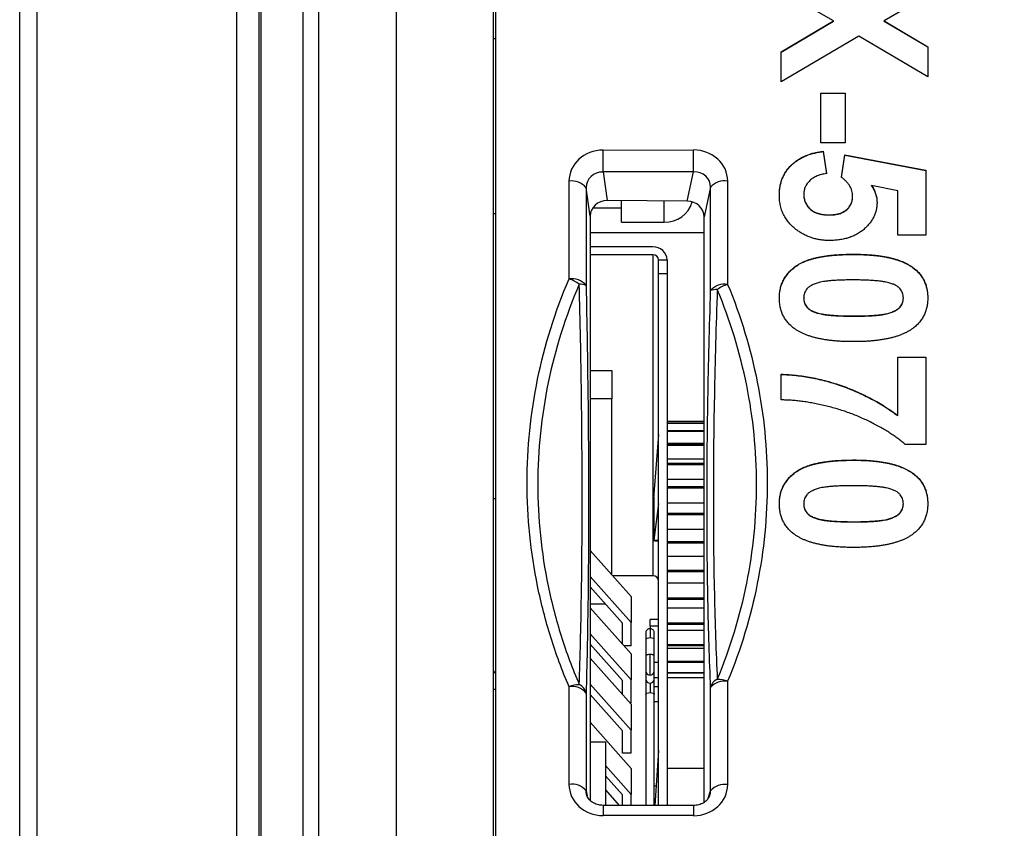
# Model space of a CAD drawing. Header units: millimetres. Extents: x 0 to 594, y 0 to 420.
# Tile 30 of 94: x 193 to 211, y 238 to 252. Entities that reach past the tile are written whole.
import ezdxf

# ---------------------------------------------------------------- set-up
doc = ezdxf.new("R2010")
doc.units = ezdxf.units.MM
doc.layers.add('0-ADVANTECH-FORM', color=5, linetype='Continuous')
doc.styles.add('SLDTEXTSTYLE9', font='GOTHIC.TTF', dxfattribs={"width": 0.913})
doc.dimstyles.new('SLDDIMSTYLE1', dxfattribs={"dimtxt": 3.5, "dimasz": 3.302, "dimexe": 0, "dimexo": 0.0625, "dimgap": 0.875, "dimtad": 1, "dimrnd": 1e-09, "dimzin": 4, "dimdsep": 46, "dimtxsty": 'SLDTEXTSTYLE9', "dimsah": 1, "dimcen": 0.09, "dimadec": 0, "dimazin": 1, "dimtfac": 1, "dimtofl": 0, "dimtmove": 0, "dimatfit": 3, "dimfxl": 0, "dimfrac": 2, "dimtolj": 1, "dimtzin": 12, "dimarcsym": 0})

# ---------------------------------------------------------------- blocks, each defined once
blk = doc.blocks.new('_D_1')
at = {"layer": '0-ADVANTECH-FORM'}
for p, q in [((202.635, 265.338), (245.635, 265.338)), ((244.635, 265.338), (244.635, 159.438)), ((202.635, 159.438), (245.635, 159.438))]:
    blk.add_line(p, q, dxfattribs=at)
for points in [[(244.635, 265.338), (244.127, 262.036), (245.143, 262.036)], [(244.635, 159.438), (245.143, 162.74), (244.127, 162.74)]]:
    blk.add_solid(points, dxfattribs=at)
at = {"layer": '0-ADVANTECH-FORM', "insert": (240.165, 209.144), "char_height": 3.5, "attachment_point": 1, "rotation": 90, "style": 'SLDTEXTSTYLE9'}
blk.add_mtext('105.90', dxfattribs=at)

msp = doc.modelspace()

# ---------------------------------------------------------------- linework, layer by layer
at = {"color": 7, "linetype": 'Continuous', "lineweight": 25}
for p, q in [((200.035, 262.16), (200.035, 232.557)), ((201.785, 230.38), (201.785, 261.285)), ((201.735, 261.011), (201.735, 230.852)), ((193.435, 230.446), (193.435, 260.276)), ((197.635, 231.789), (197.635, 260.146)), ((197.663, 260.197), (197.663, 231.84)), ((193.735, 259.745), (193.735, 231.763)), ((197.235, 259.745), (197.235, 231.763)), ((198.676, 257.523), (198.676, 232.557)), ((198.405, 232.487), (198.405, 257.309)), ((207.7, 251.851), (206.785, 252.391)), ((209.354, 252.301), (208.592, 251.851)), ((206.785, 251.31), (207.7, 251.851)), ((206.785, 251.306), (207.7, 251.847)), ((207.7, 251.847), (207.7, 251.851)), ((208.592, 251.851), (209.354, 251.4)), ((208.592, 251.847), (208.592, 251.851)), ((208.592, 251.847), (209.354, 251.396)), ((201.785, 251.538), (201.735, 251.538)), ((208.146, 251.587), (206.785, 250.783)), ((209.354, 250.873), (208.146, 251.587)), ((209.354, 251.4), (209.354, 250.873)), ((206.785, 250.783), (206.785, 251.31)), ((207.477, 250.587), (207.905, 250.587)), ((207.477, 249.715), (207.477, 250.587)), ((207.477, 250.583), (207.905, 250.583)), ((207.905, 250.587), (207.905, 249.715)), ((203.661, 249.587), (205.247, 249.589)), ((207.905, 249.715), (207.477, 249.715)), ((207.52, 249.565), (207.576, 249.174)), ((207.52, 249.561), (207.52, 249.565)), ((207.52, 249.561), (207.576, 249.169)), ((207.839, 249.111), (207.9, 249.504)), ((207.839, 249.106), (207.9, 249.5)), ((207.9, 249.504), (209.321, 249.234)), ((207.9, 249.5), (207.9, 249.504)), ((207.9, 249.5), (209.321, 249.23)), ((205.248, 249.204), (203.662, 249.202)), ((203.662, 249.202), (203.734, 248.7)), ((205.137, 248.69), (205.248, 249.204)), ((209.321, 249.234), (209.321, 248.091)), ((203.065, 247.326), (203.065, 249.04)), ((203.364, 248.926), (203.364, 247.213)), ((203.435, 248.429), (203.364, 248.926)), ((205.548, 248.934), (205.435, 248.415)), ((205.548, 247.122), (205.548, 248.934)), ((205.846, 249.044), (205.846, 247.231)), ((208.827, 248.872), (208.368, 248.964)), ((208.368, 248.96), (208.368, 248.964)), ((207.18, 248.811), (207.18, 248.815)), ((208.037, 248.778), (208.037, 248.782)), ((208.827, 248.091), (208.827, 248.872)), ((203.988, 248.565), (203.475, 248.565)), ((205.137, 248.69), (203.734, 248.7)), ((203.988, 248.323), (203.988, 248.698)), ((204.735, 248.323), (204.735, 248.693)), ((201.735, 248.474), (201.785, 248.474)), ((203.435, 248.429), (203.435, 238.182)), ((205.435, 238.146), (205.435, 248.415)), ((207.621, 248.448), (207.621, 248.452)), ((203.988, 248.323), (204.735, 248.323)), ((203.435, 248.138), (205.435, 248.138)), ((209.321, 248.091), (208.827, 248.091)), ((204.535, 247.887), (203.435, 247.887)), ((204.535, 247.75), (203.435, 247.75)), ((204.535, 247.75), (204.535, 242.117)), ((208.057, 247.756), (208.057, 247.76)), ((204.635, 247.659), (204.785, 247.659)), ((204.635, 247.415), (204.635, 247.659)), ((204.785, 247.659), (204.785, 247.415)), ((209.093, 247.523), (209.093, 247.528)), ((204.785, 247.415), (204.635, 247.415)), ((204.635, 238.09), (204.635, 247.415)), ((204.785, 247.415), (204.785, 238.089)), ((207.18, 246.989), (207.18, 246.993)), ((208.926, 246.989), (208.926, 246.993)), ((207.433, 246.723), (207.433, 246.727)), ((208.052, 246.673), (208.052, 246.677)), ((208.827, 245.955), (209.321, 245.955)), ((208.827, 244.932), (208.827, 245.955)), ((208.827, 245.951), (209.321, 245.951)), ((209.321, 245.955), (209.321, 244.421)), ((203.435, 245.717), (203.815, 245.717)), ((203.815, 245.717), (203.815, 245.22)), ((206.785, 245.203), (206.785, 245.654)), ((203.815, 245.22), (203.435, 245.22)), ((203.815, 242.136), (203.815, 245.22)), ((208.827, 244.928), (208.827, 244.932)), ((205.435, 244.823), (204.785, 244.823)), ((205.435, 244.797), (204.785, 244.797)), ((205.435, 244.792), (204.785, 244.792)), ((204.635, 244.597), (204.552, 243.554)), ((205.435, 244.66), (204.785, 244.66)), ((205.435, 244.65), (204.785, 244.65)), ((205.435, 244.437), (204.785, 244.437)), ((205.435, 244.419), (204.785, 244.419)), ((209.321, 244.421), (208.959, 244.421)), ((205.435, 244.403), (204.785, 244.403)), ((205.435, 244.162), (204.785, 244.162)), ((205.435, 244.086), (204.785, 244.086)), ((205.435, 244.065), (204.785, 244.065)), ((208.057, 244.146), (208.057, 244.15)), ((209.093, 243.914), (209.093, 243.918)), ((205.435, 243.807), (204.785, 243.807)), ((205.435, 243.677), (204.785, 243.677)), ((205.435, 243.653), (204.785, 243.653)), ((201.735, 243.474), (201.785, 243.474)), ((204.549, 243.505), (204.549, 242.734)), ((204.635, 243.385), (204.551, 242.746)), ((205.435, 243.39), (204.785, 243.39)), ((207.18, 243.379), (207.18, 243.383)), ((208.926, 243.379), (208.926, 243.383)), ((205.435, 243.213), (204.785, 243.213)), ((205.435, 243.186), (204.785, 243.186)), ((207.433, 243.113), (207.433, 243.117)), ((208.052, 243.063), (208.052, 243.067)), ((205.435, 242.933), (204.785, 242.933)), ((204.551, 242.746), (204.635, 242.746)), ((204.563, 242.73), (204.635, 242.73)), ((205.435, 242.717), (204.785, 242.717)), ((205.435, 242.689), (204.785, 242.689)), ((203.435, 242.564), (204.152, 241.756)), ((205.435, 242.458), (204.785, 242.458)), ((205.435, 242.214), (204.785, 242.214)), ((205.435, 242.186), (204.785, 242.186)), ((204.152, 241.299), (203.435, 242.107)), ((204.535, 242.117), (203.832, 242.117)), ((203.435, 241.927), (204.002, 241.288)), ((205.435, 241.988), (204.785, 241.988)), ((204.152, 241.756), (204.152, 241.299)), ((205.435, 241.729), (204.785, 241.729)), ((205.435, 241.703), (204.785, 241.703)), ((203.708, 241.62), (203.435, 241.62)), ((203.435, 241.559), (204.152, 240.751)), ((205.435, 241.548), (204.785, 241.548)), ((204.635, 241.354), (204.485, 241.354)), ((204.485, 241.235), (204.485, 241.354)), ((204.002, 240.92), (204.002, 241.288)), ((204.152, 240.892), (204.152, 241.299)), ((204.635, 241.235), (204.485, 241.235)), ((204.485, 241.235), (204.485, 241.191)), ((204.485, 241.191), (204.485, 241.028)), ((205.435, 241.286), (204.785, 241.286)), ((205.435, 241.263), (204.785, 241.263)), ((205.435, 241.16), (204.785, 241.16)), ((204.152, 240.294), (203.435, 241.102)), ((204.41, 241.116), (204.41, 240.998)), ((204.41, 240.998), (204.41, 240.708)), ((204.56, 240.998), (204.56, 241.116)), ((204.56, 240.708), (204.56, 240.998)), ((203.435, 240.922), (204.002, 240.283)), ((204.152, 240.892), (204.026, 240.892)), ((205.435, 240.908), (204.785, 240.908)), ((205.435, 240.89), (204.785, 240.89)), ((205.435, 240.842), (204.785, 240.842)), ((203.435, 240.676), (204.152, 239.868)), ((204.152, 240.751), (204.152, 240.294)), ((204.41, 240.708), (204.41, 240.444)), ((204.485, 240.375), (204.485, 240.738)), ((204.56, 240.444), (204.56, 240.708)), ((205.435, 240.614), (204.785, 240.614)), ((204.41, 240.444), (204.41, 240.304)), ((204.56, 240.601), (204.635, 240.601)), ((204.56, 240.304), (204.56, 240.444)), ((205.435, 240.6), (204.785, 240.6)), ((204.002, 240.037), (204.002, 240.283)), ((204.152, 239.888), (204.152, 240.294)), ((204.41, 240.304), (204.41, 240.039)), ((204.56, 240.337), (204.635, 240.337)), ((204.56, 240.039), (204.56, 240.304)), ((205.435, 240.418), (204.785, 240.418)), ((205.435, 240.41), (204.785, 240.41)), ((205.435, 240.33), (204.785, 240.33)), ((205.435, 240.329), (204.785, 240.329)), ((205.846, 240.268), (205.846, 238.456)), ((201.735, 240.129), (201.785, 240.129)), ((203.065, 238.46), (203.065, 240.173)), ((204.152, 239.411), (203.435, 240.219)), ((204.485, 240.235), (204.485, 240.07)), ((204.56, 240.176), (204.635, 240.176)), ((205.548, 238.347), (205.548, 240.159)), ((203.364, 240.06), (203.364, 238.346)), ((203.435, 240.039), (204.002, 239.401)), ((204.41, 240.039), (204.41, 238.09)), ((204.56, 238.09), (204.56, 240.039)), ((204.152, 239.888), (204.135, 239.888)), ((204.152, 239.868), (204.152, 239.411)), ((204.56, 239.912), (204.635, 239.912)), ((203.435, 239.549), (204.152, 238.741)), ((204.152, 239.005), (204.152, 239.411)), ((204.002, 239.005), (204.002, 239.401)), ((203.435, 239.208), (203.705, 239.208)), ((203.705, 239.208), (203.705, 238.091)), ((204.152, 239.005), (204.002, 239.005)), ((204.635, 239.053), (204.569, 238.09)), ((204.152, 238.284), (203.705, 238.788)), ((204.152, 238.741), (204.152, 238.284)), ((205.435, 238.738), (204.785, 238.738)), ((203.705, 238.608), (204.002, 238.274)), ((204.56, 238.436), (204.593, 238.436)), ((203.364, 238.346), (203.383, 238.257)), ((203.705, 238.362), (203.946, 238.091)), ((204.002, 238.091), (204.002, 238.274)), ((204.152, 238.09), (204.152, 238.284)), ((205.506, 238.219), (205.548, 238.347)), ((205.248, 238.089), (203.662, 238.091)), ((204.571, 238.123), (204.56, 238.123)), ((205.247, 237.911), (203.661, 237.913))]:
    msp.add_line(p, q, dxfattribs=at)
at = {"color": 7, "linetype": 'Continuous', "lineweight": 25, "flags": 128}
for points in [[(204.485, 241.028), (204.457, 241.026), (204.432, 241.019), (204.416, 241.01), (204.41, 240.998)], [(204.56, 240.998), (204.555, 241.01), (204.538, 241.019), (204.514, 241.026), (204.485, 241.028)], [(204.485, 240.738), (204.471, 240.738), (204.457, 240.736), (204.444, 240.733), (204.432, 240.73), (204.423, 240.725), (204.416, 240.72), (204.412, 240.714), (204.41, 240.708)], [(204.56, 240.708), (204.559, 240.714), (204.555, 240.72), (204.548, 240.725), (204.538, 240.73), (204.527, 240.733), (204.514, 240.736), (204.5, 240.738), (204.485, 240.738)], [(204.41, 240.039), (204.416, 240.051), (204.432, 240.061), (204.457, 240.068), (204.485, 240.07)], [(204.485, 240.07), (204.514, 240.068), (204.538, 240.061), (204.555, 240.051), (204.56, 240.039)]]:
    msp.add_lwpolyline(points, dxfattribs=at)
at = {"color": 7, "linetype": 'Continuous', "lineweight": 25}
for centre, radius, start, end in [((-139.841, 248.987), 343.503, 0.03596, 0.10007), ((-138.256, 248.989), 343.503, 0.03596, 0.10007), ((203.121, 248.738), 0.307, 37.8, 100.6577), ((205.792, 248.729), 0.319, 80.2887, 139.9395), ((204.753, 248.811), 0.489, 267.9593, 344.1068), ((204.546, 247.647), 0.24, 2.7038, 92.4699), ((204.539, 247.654), 0.096, 2.7038, 92.4699), ((203.121, 247.024), 0.307, 37.8, 100.6577), ((202.823, 246.636), 0.732, 54.7563, 70.7335), ((203.26, 246.963), 0.271, 67.407, 93.0641), ((205.792, 246.916), 0.319, 80.2887, 139.9395), ((206.079, 246.542), 0.728, 108.7084, 124.7292), ((205.651, 246.842), 0.298, 87.3095, 110.2393), ((204.539, 242.021), 0.096, 2.7038, 92.4699), ((201.535, 240.626), 0.3, 311.8103, 326.4427), ((204.482, 240.447), 0.072, 182.7038, 272.4699), ((204.488, 240.447), 0.072, 267.5301, 357.2962), ((204.482, 240.307), 0.072, 182.7038, 272.4699), ((204.488, 240.307), 0.072, 267.5301, 357.2962), ((205.749, 240.113), 0.207, 114.065, 167.184), ((205.792, 239.954), 0.319, 80.2887, 139.9395), ((205.658, 239.758), 0.544, 69.7581, 89.2384), ((203.257, 239.666), 0.542, 91.268, 110.8143), ((203.121, 239.872), 0.307, 37.8, 100.6577), ((203.166, 240.024), 0.201, 10.3085, 66.7737), ((203.121, 238.158), 0.307, 37.8, 100.6577), ((205.792, 238.141), 0.319, 80.2887, 139.9395), ((265.168, 237.857), 61.507, 179.78239, 179.94818), ((245.489, 237.905), 40.242, 179.7382, 179.9916)]:
    msp.add_arc(centre, radius, start, end, dxfattribs=at)
for centre, major_axis, ratio, start_param, end_param in [((203.666, 249.036), (0.601, -0.02), 0.914602, 1.609481, 3.172681), ((205.243, 249.038), (0.603, 0.03), 0.911611, 6.238222, 7.801422), ((203.666, 248.914), (0.282, -0.115), 0.934773, 1.9487, 3.511901), ((205.243, 248.916), (0.279, 0.134), 0.913557, 5.860049, 7.42325), ((203.736, 248.425), (0.3, -0.025), 0.912576, 1.655324, 3.218524), ((205.134, 248.415), (0.301, 0), 0.913658, 0.00088, 1.56408), ((204.553, 243.199), (0.006, 0.4), 0.033813, 0.479744, 0.699362), ((204.553, 243.13), (0.006, 0.4), 0.033813, 3.281008, 3.422306), ((203.666, 238.463), (0.601, 0.02), 0.914602, 3.110504, 4.673704), ((205.243, 238.461), (0.603, -0.03), 0.911611, 4.764948, 6.328148), ((205.243, 238.339), (0.304, 0.023), 0.873395, 5.920802, 6.227299)]:
    msp.add_ellipse(centre, major_axis=major_axis, ratio=ratio, start_param=start_param, end_param=end_param, dxfattribs=at)
for points, knots in [([(206.752, 248.797), (206.753, 248.823), (206.754, 248.874), (206.764, 248.95), (206.78, 249.021), (206.803, 249.089), (206.833, 249.153), (206.868, 249.214), (206.91, 249.27), (206.96, 249.323), (207.014, 249.371), (207.073, 249.414), (207.136, 249.452), (207.205, 249.485), (207.277, 249.513), (207.354, 249.536), (207.435, 249.554), (207.491, 249.561), (207.52, 249.565)], [0, 0, 0, 0, 0.068681, 0.1341035, 0.1975652, 0.2590822, 0.318952, 0.3783613, 0.4377411, 0.4977431, 0.5581278, 0.6177223, 0.6778924, 0.7389355, 0.801005, 0.8649606, 0.931353, 1, 1, 1, 1]), ([(206.752, 248.793), (206.753, 248.819), (206.754, 248.87), (206.764, 248.946), (206.78, 249.017), (206.803, 249.085), (206.833, 249.149), (206.868, 249.21), (206.91, 249.266), (206.96, 249.319), (207.014, 249.367), (207.073, 249.41), (207.136, 249.448), (207.205, 249.481), (207.277, 249.509), (207.354, 249.531), (207.435, 249.55), (207.491, 249.557), (207.52, 249.561)], [0, 0, 0, 0, 0.068681, 0.1341035, 0.1975652, 0.2590822, 0.318952, 0.3783613, 0.4377411, 0.4977431, 0.5581278, 0.6177223, 0.6778924, 0.7389355, 0.801005, 0.8649606, 0.931353, 1, 1, 1, 1]), ([(207.576, 249.174), (207.547, 249.169), (207.491, 249.161), (207.412, 249.135), (207.344, 249.098), (207.286, 249.052), (207.239, 249), (207.205, 248.942), (207.184, 248.88), (207.182, 248.837), (207.18, 248.815)], [0, 0, 0, 0, 0.144402, 0.27807, 0.406231, 0.532387, 0.654755, 0.76946, 0.883932, 1, 1, 1, 1]), ([(208.037, 248.782), (208.036, 248.797), (208.035, 248.827), (208.025, 248.872), (208.01, 248.915), (207.988, 248.957), (207.96, 248.997), (207.925, 249.037), (207.885, 249.075), (207.855, 249.098), (207.839, 249.111)], [0, 0, 0, 0, 0.116461, 0.232341, 0.348354, 0.467509, 0.590461, 0.718854, 0.855005, 1, 1, 1, 1]), ([(208.368, 248.964), (208.383, 248.94), (208.412, 248.895), (208.442, 248.822), (208.461, 248.748), (208.463, 248.699), (208.465, 248.674)], [0, 0, 0, 0, 0.265013, 0.516088, 0.759917, 1, 1, 1, 1]), ([(208.368, 248.96), (208.383, 248.936), (208.412, 248.891), (208.442, 248.818), (208.461, 248.744), (208.463, 248.695), (208.465, 248.67)], [0, 0, 0, 0, 0.265013, 0.516088, 0.759917, 1, 1, 1, 1]), ([(207.083, 248.167), (207.056, 248.186), (207.005, 248.224), (206.937, 248.29), (206.88, 248.361), (206.834, 248.437), (206.796, 248.519), (206.771, 248.607), (206.755, 248.7), (206.753, 248.764), (206.752, 248.797)], [0, 0, 0, 0, 0.127269, 0.250481, 0.370931, 0.490934, 0.612026, 0.736119, 0.865156, 1, 1, 1, 1]), ([(207.18, 248.815), (207.181, 248.803), (207.181, 248.778), (207.187, 248.742), (207.195, 248.707), (207.207, 248.674), (207.223, 248.643), (207.242, 248.612), (207.264, 248.584), (207.289, 248.556), (207.319, 248.532), (207.352, 248.51), (207.389, 248.492), (207.428, 248.477), (207.472, 248.466), (207.519, 248.457), (207.569, 248.453), (207.604, 248.452), (207.621, 248.452)], [0, 0, 0, 0, 0.061318, 0.120031, 0.178187, 0.234623, 0.29085, 0.347473, 0.404637, 0.46329, 0.522387, 0.582755, 0.643762, 0.707629, 0.774543, 0.845594, 0.920283, 1, 1, 1, 1]), ([(207.18, 248.811), (207.181, 248.799), (207.181, 248.774), (207.187, 248.738), (207.195, 248.703), (207.207, 248.67), (207.223, 248.638), (207.242, 248.608), (207.264, 248.579), (207.289, 248.552), (207.319, 248.528), (207.352, 248.506), (207.389, 248.488), (207.428, 248.473), (207.472, 248.462), (207.519, 248.453), (207.569, 248.449), (207.604, 248.448), (207.621, 248.448)], [0, 0, 0, 0, 0.061318, 0.120031, 0.178187, 0.234623, 0.29085, 0.347473, 0.404637, 0.46329, 0.522387, 0.582755, 0.643762, 0.707629, 0.774543, 0.845594, 0.920283, 1, 1, 1, 1]), ([(207.621, 248.452), (207.638, 248.452), (207.671, 248.452), (207.718, 248.457), (207.762, 248.463), (207.802, 248.474), (207.84, 248.486), (207.874, 248.503), (207.906, 248.521), (207.933, 248.543), (207.957, 248.567), (207.978, 248.592), (207.997, 248.62), (208.011, 248.649), (208.023, 248.68), (208.03, 248.712), (208.036, 248.747), (208.036, 248.77), (208.037, 248.782)], [0, 0, 0, 0, 0.080766, 0.156094, 0.227196, 0.294749, 0.358865, 0.420024, 0.478973, 0.536783, 0.593915, 0.649766, 0.70557, 0.761954, 0.818482, 0.876649, 0.937345, 1, 1, 1, 1]), ([(207.621, 248.448), (207.638, 248.448), (207.671, 248.448), (207.718, 248.453), (207.762, 248.459), (207.802, 248.47), (207.84, 248.482), (207.874, 248.499), (207.906, 248.517), (207.933, 248.539), (207.957, 248.563), (207.978, 248.588), (207.997, 248.616), (208.011, 248.645), (208.023, 248.676), (208.03, 248.708), (208.036, 248.743), (208.036, 248.766), (208.037, 248.778)], [0, 0, 0, 0, 0.080766, 0.156094, 0.227196, 0.294749, 0.358865, 0.420024, 0.478973, 0.536783, 0.593915, 0.649766, 0.70557, 0.761954, 0.818482, 0.876649, 0.937345, 1, 1, 1, 1]), ([(208.465, 248.674), (208.464, 248.651), (208.463, 248.606), (208.452, 248.539), (208.433, 248.475), (208.408, 248.413), (208.375, 248.355), (208.335, 248.298), (208.287, 248.246), (208.234, 248.195), (208.174, 248.149), (208.109, 248.11), (208.04, 248.076), (207.967, 248.048), (207.889, 248.027), (207.807, 248.011), (207.721, 248.002), (207.662, 248.001), (207.632, 248)], [0, 0, 0, 0, 0.0609006, 0.1203023, 0.1780151, 0.2355065, 0.29362, 0.3519276, 0.4122278, 0.474265, 0.5374226, 0.5997449, 0.6623305, 0.7259634, 0.7907697, 0.8579695, 0.9275234, 1, 1, 1, 1]), ([(207.632, 248), (207.607, 248.001), (207.557, 248.002), (207.483, 248.01), (207.411, 248.023), (207.341, 248.041), (207.273, 248.064), (207.207, 248.093), (207.143, 248.127), (207.103, 248.153), (207.083, 248.167)], [0, 0, 0, 0, 0.12845, 0.254947, 0.378743, 0.502268, 0.62438, 0.748176, 0.872611, 1, 1, 1, 1]), ([(206.752, 246.993), (206.753, 247.021), (206.755, 247.076), (206.769, 247.156), (206.791, 247.233), (206.822, 247.305), (206.863, 247.373), (206.912, 247.436), (206.971, 247.495), (207.026, 247.541), (207.076, 247.575), (207.117, 247.599), (207.161, 247.622), (207.21, 247.641), (207.261, 247.661), (207.316, 247.678), (207.375, 247.693), (207.437, 247.708), (207.502, 247.72), (207.571, 247.731), (207.644, 247.739), (207.72, 247.747), (207.799, 247.752), (207.882, 247.757), (207.968, 247.759), (208.027, 247.76), (208.057, 247.76)], [0, 0, 0, 0, 0.052409, 0.102698, 0.151428, 0.199593, 0.247225, 0.295496, 0.34477, 0.395913, 0.422466, 0.450208, 0.479008, 0.508969, 0.540574, 0.57368, 0.608385, 0.644555, 0.682462, 0.722219, 0.763823, 0.807353, 0.852522, 0.899675, 0.948823, 1, 1, 1, 1]), ([(206.752, 246.989), (206.753, 247.017), (206.755, 247.072), (206.769, 247.152), (206.791, 247.229), (206.822, 247.301), (206.863, 247.368), (206.912, 247.432), (206.971, 247.491), (207.026, 247.537), (207.076, 247.571), (207.117, 247.595), (207.161, 247.618), (207.21, 247.637), (207.261, 247.657), (207.316, 247.674), (207.375, 247.689), (207.437, 247.704), (207.502, 247.716), (207.571, 247.727), (207.644, 247.735), (207.72, 247.743), (207.799, 247.748), (207.882, 247.753), (207.968, 247.755), (208.027, 247.755), (208.057, 247.756)], [0, 0, 0, 0, 0.052409, 0.102698, 0.151428, 0.199593, 0.247225, 0.295496, 0.34477, 0.395913, 0.422466, 0.450208, 0.479008, 0.508969, 0.540574, 0.57368, 0.608385, 0.644555, 0.682462, 0.722219, 0.763823, 0.807353, 0.852522, 0.899675, 0.948823, 1, 1, 1, 1]), ([(208.057, 247.76), (208.087, 247.76), (208.144, 247.759), (208.23, 247.756), (208.312, 247.752), (208.391, 247.745), (208.467, 247.738), (208.539, 247.728), (208.609, 247.715), (208.675, 247.703), (208.738, 247.687), (208.798, 247.67), (208.856, 247.651), (208.909, 247.63), (208.96, 247.607), (209.007, 247.583), (209.052, 247.557), (209.079, 247.537), (209.093, 247.528)], [0, 0, 0, 0, 0.081528, 0.159784, 0.235738, 0.308558, 0.379166, 0.446733, 0.511894, 0.574459, 0.634361, 0.692522, 0.748444, 0.802153, 0.853874, 0.903962, 0.952603, 1, 1, 1, 1]), ([(208.057, 247.756), (208.087, 247.756), (208.144, 247.755), (208.23, 247.752), (208.312, 247.748), (208.391, 247.741), (208.467, 247.734), (208.539, 247.724), (208.609, 247.711), (208.675, 247.699), (208.738, 247.683), (208.798, 247.665), (208.856, 247.647), (208.909, 247.626), (208.96, 247.603), (209.007, 247.579), (209.052, 247.552), (209.079, 247.533), (209.093, 247.523)], [0, 0, 0, 0, 0.081528, 0.159784, 0.235738, 0.308558, 0.379166, 0.446733, 0.511894, 0.574459, 0.634361, 0.692522, 0.748444, 0.802153, 0.853874, 0.903962, 0.952603, 1, 1, 1, 1]), ([(209.093, 247.528), (209.114, 247.511), (209.155, 247.479), (209.208, 247.423), (209.253, 247.363), (209.29, 247.298), (209.319, 247.229), (209.339, 247.154), (209.351, 247.075), (209.353, 247.02), (209.354, 246.993)], [0, 0, 0, 0, 0.123954, 0.244691, 0.363928, 0.483447, 0.606014, 0.731315, 0.862763, 1, 1, 1, 1]), ([(209.093, 247.523), (209.114, 247.507), (209.155, 247.475), (209.208, 247.419), (209.253, 247.359), (209.29, 247.294), (209.319, 247.225), (209.339, 247.15), (209.351, 247.071), (209.353, 247.016), (209.354, 246.989)], [0, 0, 0, 0, 0.123954, 0.244691, 0.363928, 0.483447, 0.606014, 0.731315, 0.862763, 1, 1, 1, 1]), ([(203.065, 240.173), (202.943, 240.459), (202.836, 240.749), (202.653, 241.337), (202.576, 241.635), (202.392, 242.534), (202.33, 243.14), (202.33, 244.366), (202.392, 244.97), (202.637, 246.163), (202.822, 246.755), (203.065, 247.326)], [0, 0, 0, 0, 0.125, 0.125, 0.25, 0.25, 0.5, 0.5, 0.75, 0.75, 1, 1, 1, 1]), ([(203.245, 247.233), (203.005, 246.673), (202.822, 246.093), (202.579, 244.922), (202.518, 244.328), (202.517, 243.124), (202.578, 242.529), (202.761, 241.645), (202.837, 241.352), (203.019, 240.774), (203.125, 240.489), (203.245, 240.209)], [0, 0, 0, 0, 0.25, 0.25, 0.5, 0.5, 0.75, 0.75, 0.875, 0.875, 1, 1, 1, 1]), ([(203.245, 240.209), (203.262, 240.694), (203.274, 241.209), (203.291, 242.297), (203.296, 242.872), (203.296, 244.067), (203.291, 244.683), (203.275, 245.938), (203.262, 246.582), (203.245, 247.233)], [0, 0, 0, 0, 0.25, 0.25, 0.5, 0.5, 0.75, 0.75, 1, 1, 1, 1]), ([(203.364, 247.213), (203.378, 246.55), (203.389, 245.895), (203.404, 244.617), (203.407, 243.99), (203.407, 242.773), (203.404, 242.187), (203.389, 241.079), (203.378, 240.555), (203.364, 240.06)], [0, 0, 0, 0, 0.25, 0.25, 0.5, 0.5, 0.75, 0.75, 1, 1, 1, 1]), ([(205.846, 247.231), (206.076, 246.674), (206.25, 246.098), (206.481, 244.938), (206.54, 244.35), (206.541, 243.158), (206.482, 242.569), (206.25, 241.402), (206.076, 240.826), (205.846, 240.268)], [0, 0, 0, 0, 0.25, 0.25, 0.5, 0.5, 0.75, 0.75, 1, 1, 1, 1]), ([(208.052, 247.309), (208.017, 247.309), (207.95, 247.309), (207.854, 247.306), (207.766, 247.303), (207.687, 247.298), (207.616, 247.292), (207.554, 247.284), (207.5, 247.275), (207.442, 247.261), (207.381, 247.242), (207.318, 247.215), (207.269, 247.186), (207.234, 247.152), (207.21, 247.115), (207.192, 247.076), (207.183, 247.035), (207.181, 247.007), (207.18, 246.993)], [0, 0, 0, 0, 0.100815, 0.193261, 0.277343, 0.353642, 0.422141, 0.482525, 0.534771, 0.57972, 0.65568, 0.720886, 0.776676, 0.824221, 0.868123, 0.910889, 0.954896, 1, 1, 1, 1]), ([(208.673, 247.258), (208.657, 247.262), (208.621, 247.271), (208.563, 247.281), (208.497, 247.289), (208.423, 247.296), (208.342, 247.302), (208.252, 247.306), (208.155, 247.308), (208.087, 247.308), (208.052, 247.309)], [0, 0, 0, 0, 0.082373, 0.177042, 0.283337, 0.401576, 0.532699, 0.675937, 0.831413, 1, 1, 1, 1]), ([(208.926, 246.993), (208.925, 247.007), (208.924, 247.035), (208.913, 247.077), (208.896, 247.116), (208.871, 247.152), (208.838, 247.186), (208.792, 247.215), (208.737, 247.239), (208.695, 247.252), (208.673, 247.258)], [0, 0, 0, 0, 0.113638, 0.222386, 0.331252, 0.44131, 0.558128, 0.686986, 0.834053, 1, 1, 1, 1]), ([(205.548, 240.159), (205.527, 240.64), (205.51, 241.156), (205.489, 242.237), (205.484, 242.801), (205.484, 243.978), (205.489, 244.591), (205.511, 245.841), (205.527, 246.478), (205.548, 247.122)], [0, 0, 0, 0, 0.25, 0.25, 0.5, 0.5, 0.75, 0.75, 1, 1, 1, 1]), ([(205.665, 247.14), (205.642, 246.507), (205.624, 245.881), (205.601, 244.652), (205.595, 244.05), (205.595, 242.893), (205.601, 242.339), (205.624, 241.279), (205.642, 240.773), (205.665, 240.302)], [0, 0, 0, 0, 0.25, 0.25, 0.5, 0.5, 0.75, 0.75, 1, 1, 1, 1]), ([(205.665, 240.302), (205.893, 240.85), (206.066, 241.416), (206.296, 242.563), (206.353, 243.142), (206.353, 244.313), (206.294, 244.89), (206.065, 246.029), (205.893, 246.594), (205.665, 247.14)], [0, 0, 0, 0, 0.25, 0.25, 0.5, 0.5, 0.75, 0.75, 1, 1, 1, 1]), ([(207.013, 246.458), (206.992, 246.474), (206.951, 246.506), (206.898, 246.562), (206.853, 246.622), (206.816, 246.687), (206.787, 246.757), (206.767, 246.832), (206.755, 246.911), (206.753, 246.965), (206.752, 246.993)], [0, 0, 0, 0, 0.123958, 0.2447, 0.363941, 0.484152, 0.605999, 0.731306, 0.862758, 1, 1, 1, 1]), ([(207.18, 246.993), (207.181, 246.978), (207.183, 246.95), (207.193, 246.909), (207.21, 246.87), (207.235, 246.833), (207.268, 246.8), (207.314, 246.771), (207.369, 246.746), (207.411, 246.734), (207.433, 246.727)], [0, 0, 0, 0, 0.112424, 0.222385, 0.330122, 0.441243, 0.558075, 0.686949, 0.834033, 1, 1, 1, 1]), ([(207.18, 246.989), (207.181, 246.974), (207.183, 246.946), (207.193, 246.905), (207.21, 246.866), (207.235, 246.829), (207.268, 246.795), (207.314, 246.767), (207.369, 246.742), (207.411, 246.73), (207.433, 246.723)], [0, 0, 0, 0, 0.112424, 0.222385, 0.330122, 0.441243, 0.558075, 0.686949, 0.834033, 1, 1, 1, 1]), ([(208.052, 246.677), (208.087, 246.677), (208.154, 246.678), (208.25, 246.679), (208.338, 246.683), (208.418, 246.687), (208.488, 246.694), (208.55, 246.701), (208.604, 246.711), (208.663, 246.724), (208.724, 246.743), (208.786, 246.771), (208.835, 246.8), (208.871, 246.834), (208.896, 246.871), (208.913, 246.909), (208.924, 246.95), (208.925, 246.978), (208.926, 246.993)], [0, 0, 0, 0, 0.100716, 0.193056, 0.277568, 0.353755, 0.421742, 0.481998, 0.534282, 0.579063, 0.655411, 0.720766, 0.776222, 0.824058, 0.868173, 0.911352, 0.954942, 1, 1, 1, 1]), ([(208.052, 246.673), (208.087, 246.673), (208.154, 246.674), (208.25, 246.675), (208.338, 246.679), (208.418, 246.683), (208.488, 246.69), (208.55, 246.697), (208.604, 246.707), (208.663, 246.72), (208.724, 246.739), (208.786, 246.767), (208.835, 246.796), (208.871, 246.83), (208.896, 246.867), (208.913, 246.905), (208.924, 246.946), (208.925, 246.974), (208.926, 246.989)], [0, 0, 0, 0, 0.100716, 0.193056, 0.277568, 0.353755, 0.421742, 0.481998, 0.534282, 0.579063, 0.655411, 0.720766, 0.776222, 0.824058, 0.868173, 0.911352, 0.954942, 1, 1, 1, 1]), ([(209.354, 246.993), (209.353, 246.965), (209.351, 246.91), (209.339, 246.831), (209.318, 246.757), (209.289, 246.687), (209.252, 246.621), (209.206, 246.561), (209.152, 246.505), (209.111, 246.472), (209.09, 246.456)], [0, 0, 0, 0, 0.137328, 0.267362, 0.392979, 0.514219, 0.634186, 0.754343, 0.875571, 1, 1, 1, 1]), ([(207.433, 246.727), (207.449, 246.723), (207.485, 246.714), (207.542, 246.704), (207.608, 246.696), (207.681, 246.689), (207.763, 246.683), (207.852, 246.68), (207.95, 246.677), (208.017, 246.677), (208.052, 246.677)], [0, 0, 0, 0, 0.082643, 0.176812, 0.2826379, 0.4012643, 0.5319943, 0.675701, 0.831686, 1, 1, 1, 1]), ([(207.433, 246.723), (207.449, 246.719), (207.485, 246.71), (207.542, 246.7), (207.608, 246.692), (207.681, 246.685), (207.763, 246.679), (207.852, 246.676), (207.95, 246.673), (208.017, 246.673), (208.052, 246.673)], [0, 0, 0, 0, 0.082643, 0.176812, 0.2826379, 0.4012643, 0.5319943, 0.675701, 0.831686, 1, 1, 1, 1]), ([(208.052, 246.226), (208.022, 246.226), (207.964, 246.226), (207.879, 246.229), (207.796, 246.233), (207.717, 246.24), (207.641, 246.248), (207.568, 246.257), (207.498, 246.27), (207.432, 246.283), (207.368, 246.298), (207.308, 246.316), (207.251, 246.334), (207.197, 246.356), (207.146, 246.378), (207.099, 246.403), (207.054, 246.429), (207.027, 246.448), (207.013, 246.458)], [0, 0, 0, 0, 0.081776, 0.160289, 0.236034, 0.309124, 0.379537, 0.447385, 0.512367, 0.574862, 0.634935, 0.692935, 0.748703, 0.802698, 0.854277, 0.904227, 0.952734, 1, 1, 1, 1]), ([(209.09, 246.456), (209.076, 246.447), (209.049, 246.427), (209.005, 246.401), (208.958, 246.377), (208.907, 246.355), (208.853, 246.334), (208.797, 246.315), (208.736, 246.298), (208.673, 246.283), (208.607, 246.269), (208.537, 246.258), (208.464, 246.248), (208.388, 246.24), (208.308, 246.233), (208.226, 246.229), (208.14, 246.226), (208.082, 246.226), (208.052, 246.226)], [0, 0, 0, 0, 0.046673, 0.095252, 0.144865, 0.196314, 0.249768, 0.305781, 0.363274, 0.423435, 0.486023, 0.551479, 0.619427, 0.689945, 0.763143, 0.839001, 0.918103, 1, 1, 1, 1]), ([(206.785, 245.654), (206.829, 245.653), (206.917, 245.65), (207.049, 245.638), (207.182, 245.62), (207.315, 245.598), (207.449, 245.569), (207.584, 245.536), (207.719, 245.495), (207.854, 245.45), (207.988, 245.4), (208.118, 245.345), (208.245, 245.286), (208.369, 245.224), (208.489, 245.157), (208.605, 245.086), (208.718, 245.012), (208.791, 244.958), (208.827, 244.932)], [0, 0, 0, 0, 0.058953, 0.118561, 0.178523, 0.239353, 0.301026, 0.363774, 0.427383, 0.492334, 0.557476, 0.62196, 0.685889, 0.749255, 0.812267, 0.875036, 0.937534, 1, 1, 1, 1]), ([(206.785, 245.65), (206.829, 245.649), (206.917, 245.645), (207.049, 245.634), (207.182, 245.616), (207.315, 245.594), (207.449, 245.565), (207.584, 245.532), (207.719, 245.491), (207.854, 245.446), (207.988, 245.396), (208.118, 245.341), (208.245, 245.282), (208.369, 245.22), (208.489, 245.153), (208.605, 245.082), (208.718, 245.008), (208.791, 244.954), (208.827, 244.928)], [0, 0, 0, 0, 0.058953, 0.118561, 0.178523, 0.239353, 0.301026, 0.363774, 0.427383, 0.492334, 0.557476, 0.62196, 0.685889, 0.749255, 0.812267, 0.875036, 0.937534, 1, 1, 1, 1]), ([(208.959, 244.421), (208.941, 244.437), (208.904, 244.47), (208.844, 244.517), (208.779, 244.565), (208.708, 244.612), (208.632, 244.661), (208.55, 244.709), (208.462, 244.757), (208.339, 244.822), (208.177, 244.898), (207.976, 244.979), (207.769, 245.047), (207.592, 245.094), (207.451, 245.126), (207.347, 245.147), (207.247, 245.164), (207.149, 245.179), (207.054, 245.189), (206.962, 245.198), (206.873, 245.202), (206.814, 245.203), (206.785, 245.203)], [0, 0, 0, 0, 0.0314285, 0.064608, 0.0994432, 0.1364617, 0.1753589, 0.2161093, 0.2589877, 0.3040194, 0.3957723, 0.4876348, 0.5798228, 0.67266, 0.7186494, 0.7630358, 0.8058516, 0.8473803, 0.8875957, 0.9263833, 0.9637533, 1, 1, 1, 1]), ([(206.752, 243.383), (206.753, 243.411), (206.755, 243.466), (206.769, 243.547), (206.791, 243.623), (206.822, 243.695), (206.863, 243.763), (206.912, 243.827), (206.971, 243.886), (207.026, 243.932), (207.076, 243.965), (207.117, 243.989), (207.161, 244.012), (207.21, 244.032), (207.261, 244.051), (207.316, 244.069), (207.375, 244.084), (207.437, 244.098), (207.502, 244.11), (207.571, 244.121), (207.644, 244.13), (207.72, 244.137), (207.799, 244.143), (207.882, 244.147), (207.968, 244.149), (208.027, 244.15), (208.057, 244.15)], [0, 0, 0, 0, 0.052409, 0.102698, 0.151428, 0.199593, 0.247225, 0.295496, 0.34477, 0.395913, 0.422466, 0.450208, 0.479008, 0.508969, 0.540574, 0.57368, 0.608385, 0.644555, 0.682462, 0.722219, 0.763823, 0.807353, 0.852522, 0.899675, 0.948823, 1, 1, 1, 1]), ([(206.752, 243.379), (206.753, 243.407), (206.755, 243.462), (206.769, 243.542), (206.791, 243.619), (206.822, 243.691), (206.863, 243.759), (206.912, 243.823), (206.971, 243.882), (207.026, 243.928), (207.076, 243.961), (207.117, 243.985), (207.161, 244.008), (207.21, 244.028), (207.261, 244.047), (207.316, 244.064), (207.375, 244.08), (207.437, 244.094), (207.502, 244.106), (207.571, 244.117), (207.644, 244.126), (207.72, 244.133), (207.799, 244.139), (207.882, 244.143), (207.968, 244.145), (208.027, 244.146), (208.057, 244.146)], [0, 0, 0, 0, 0.052409, 0.102698, 0.151428, 0.199593, 0.247225, 0.295496, 0.34477, 0.395913, 0.422466, 0.450208, 0.479008, 0.508969, 0.540574, 0.57368, 0.608385, 0.644555, 0.682462, 0.722219, 0.763823, 0.807353, 0.852522, 0.899675, 0.948823, 1, 1, 1, 1]), ([(208.057, 244.15), (208.087, 244.15), (208.144, 244.15), (208.23, 244.146), (208.312, 244.143), (208.391, 244.136), (208.467, 244.128), (208.539, 244.118), (208.609, 244.106), (208.675, 244.093), (208.738, 244.077), (208.798, 244.06), (208.856, 244.041), (208.909, 244.02), (208.96, 243.998), (209.007, 243.973), (209.052, 243.947), (209.079, 243.927), (209.093, 243.918)], [0, 0, 0, 0, 0.081528, 0.159784, 0.235738, 0.308558, 0.379166, 0.446733, 0.511894, 0.574459, 0.634361, 0.692522, 0.748444, 0.802153, 0.853874, 0.903962, 0.952603, 1, 1, 1, 1]), ([(208.057, 244.146), (208.087, 244.146), (208.144, 244.146), (208.23, 244.142), (208.312, 244.139), (208.391, 244.132), (208.467, 244.124), (208.539, 244.114), (208.609, 244.102), (208.675, 244.089), (208.738, 244.073), (208.798, 244.056), (208.856, 244.037), (208.909, 244.016), (208.96, 243.994), (209.007, 243.969), (209.052, 243.943), (209.079, 243.923), (209.093, 243.914)], [0, 0, 0, 0, 0.081528, 0.159784, 0.235738, 0.308558, 0.379166, 0.446733, 0.511894, 0.574459, 0.634361, 0.692522, 0.748444, 0.802153, 0.853874, 0.903962, 0.952603, 1, 1, 1, 1]), ([(209.093, 243.918), (209.114, 243.902), (209.155, 243.869), (209.208, 243.814), (209.253, 243.754), (209.29, 243.689), (209.319, 243.619), (209.339, 243.544), (209.351, 243.465), (209.353, 243.411), (209.354, 243.383)], [0, 0, 0, 0, 0.123954, 0.244691, 0.363928, 0.483447, 0.606014, 0.731315, 0.862763, 1, 1, 1, 1]), ([(209.093, 243.914), (209.114, 243.898), (209.155, 243.865), (209.208, 243.81), (209.253, 243.75), (209.29, 243.684), (209.319, 243.615), (209.339, 243.54), (209.351, 243.461), (209.353, 243.407), (209.354, 243.379)], [0, 0, 0, 0, 0.123954, 0.244691, 0.363928, 0.483447, 0.606014, 0.731315, 0.862763, 1, 1, 1, 1]), ([(208.052, 243.699), (208.017, 243.699), (207.95, 243.699), (207.854, 243.696), (207.766, 243.693), (207.687, 243.688), (207.616, 243.682), (207.554, 243.674), (207.5, 243.666), (207.442, 243.652), (207.381, 243.632), (207.318, 243.606), (207.269, 243.576), (207.234, 243.542), (207.21, 243.505), (207.192, 243.467), (207.183, 243.426), (207.181, 243.397), (207.18, 243.383)], [0, 0, 0, 0, 0.100815, 0.193261, 0.277343, 0.353642, 0.422141, 0.482525, 0.534771, 0.57972, 0.65568, 0.720886, 0.776676, 0.824221, 0.868123, 0.910889, 0.954896, 1, 1, 1, 1]), ([(208.673, 243.649), (208.657, 243.653), (208.621, 243.662), (208.563, 243.672), (208.497, 243.68), (208.423, 243.687), (208.342, 243.692), (208.252, 243.696), (208.155, 243.698), (208.087, 243.699), (208.052, 243.699)], [0, 0, 0, 0, 0.082373, 0.177042, 0.283337, 0.401576, 0.532699, 0.675937, 0.831413, 1, 1, 1, 1]), ([(208.926, 243.383), (208.925, 243.398), (208.924, 243.426), (208.913, 243.467), (208.896, 243.506), (208.871, 243.542), (208.838, 243.576), (208.792, 243.605), (208.737, 243.63), (208.695, 243.642), (208.673, 243.649)], [0, 0, 0, 0, 0.113638, 0.222386, 0.331252, 0.44131, 0.558128, 0.686986, 0.834053, 1, 1, 1, 1]), ([(207.013, 242.848), (206.992, 242.864), (206.951, 242.897), (206.898, 242.952), (206.853, 243.012), (206.816, 243.078), (206.787, 243.147), (206.767, 243.222), (206.755, 243.301), (206.753, 243.355), (206.752, 243.383)], [0, 0, 0, 0, 0.123958, 0.2447, 0.363941, 0.484152, 0.605999, 0.731306, 0.862758, 1, 1, 1, 1]), ([(207.18, 243.383), (207.181, 243.369), (207.183, 243.34), (207.193, 243.299), (207.21, 243.26), (207.235, 243.224), (207.268, 243.19), (207.314, 243.161), (207.369, 243.136), (207.411, 243.124), (207.433, 243.117)], [0, 0, 0, 0, 0.112424, 0.2223849, 0.3301224, 0.4412432, 0.558075, 0.6869486, 0.8340327, 1, 1, 1, 1]), ([(207.18, 243.379), (207.181, 243.365), (207.183, 243.336), (207.193, 243.295), (207.21, 243.256), (207.235, 243.22), (207.268, 243.186), (207.314, 243.157), (207.369, 243.132), (207.411, 243.12), (207.433, 243.113)], [0, 0, 0, 0, 0.112424, 0.2223849, 0.3301224, 0.4412432, 0.558075, 0.6869486, 0.8340327, 1, 1, 1, 1]), ([(208.052, 243.067), (208.087, 243.067), (208.154, 243.068), (208.25, 243.069), (208.338, 243.074), (208.418, 243.078), (208.488, 243.085), (208.55, 243.092), (208.604, 243.101), (208.663, 243.114), (208.724, 243.134), (208.786, 243.161), (208.835, 243.19), (208.871, 243.224), (208.896, 243.261), (208.913, 243.3), (208.924, 243.341), (208.925, 243.369), (208.926, 243.383)], [0, 0, 0, 0, 0.100716, 0.193056, 0.277568, 0.353755, 0.421742, 0.481998, 0.534282, 0.579063, 0.655411, 0.720766, 0.776222, 0.824058, 0.868173, 0.911352, 0.954942, 1, 1, 1, 1]), ([(208.052, 243.063), (208.087, 243.063), (208.154, 243.064), (208.25, 243.065), (208.338, 243.069), (208.418, 243.074), (208.488, 243.081), (208.55, 243.087), (208.604, 243.097), (208.663, 243.11), (208.724, 243.13), (208.786, 243.157), (208.835, 243.186), (208.871, 243.22), (208.896, 243.257), (208.913, 243.296), (208.924, 243.337), (208.925, 243.365), (208.926, 243.379)], [0, 0, 0, 0, 0.100716, 0.193056, 0.277568, 0.353755, 0.421742, 0.481998, 0.534282, 0.579063, 0.655411, 0.720766, 0.776222, 0.824058, 0.868173, 0.911352, 0.954942, 1, 1, 1, 1]), ([(209.354, 243.383), (209.353, 243.355), (209.351, 243.301), (209.339, 243.222), (209.318, 243.147), (209.289, 243.077), (209.252, 243.012), (209.206, 242.952), (209.152, 242.895), (209.111, 242.863), (209.09, 242.846)], [0, 0, 0, 0, 0.1373283, 0.2673624, 0.3929795, 0.5142193, 0.634186, 0.7543432, 0.8755708, 1, 1, 1, 1]), ([(207.433, 243.117), (207.449, 243.113), (207.485, 243.105), (207.542, 243.095), (207.608, 243.086), (207.681, 243.079), (207.763, 243.074), (207.852, 243.07), (207.95, 243.068), (208.017, 243.067), (208.052, 243.067)], [0, 0, 0, 0, 0.082643, 0.176812, 0.282638, 0.401264, 0.531994, 0.675701, 0.831686, 1, 1, 1, 1]), ([(207.433, 243.113), (207.449, 243.109), (207.485, 243.101), (207.542, 243.09), (207.608, 243.082), (207.681, 243.075), (207.763, 243.07), (207.852, 243.066), (207.95, 243.064), (208.017, 243.063), (208.052, 243.063)], [0, 0, 0, 0, 0.082643, 0.176812, 0.282638, 0.401264, 0.531994, 0.675701, 0.831686, 1, 1, 1, 1]), ([(208.052, 242.616), (208.022, 242.616), (207.964, 242.616), (207.879, 242.62), (207.796, 242.623), (207.717, 242.63), (207.641, 242.638), (207.568, 242.648), (207.498, 242.66), (207.432, 242.674), (207.368, 242.689), (207.308, 242.706), (207.251, 242.725), (207.197, 242.746), (207.146, 242.768), (207.099, 242.793), (207.054, 242.819), (207.027, 242.839), (207.013, 242.848)], [0, 0, 0, 0, 0.081776, 0.160289, 0.236034, 0.309124, 0.379537, 0.447385, 0.512367, 0.574862, 0.634935, 0.692935, 0.748703, 0.802698, 0.854277, 0.904227, 0.952734, 1, 1, 1, 1]), ([(209.09, 242.846), (209.076, 242.837), (209.049, 242.818), (209.005, 242.792), (208.958, 242.767), (208.907, 242.745), (208.853, 242.724), (208.797, 242.705), (208.736, 242.688), (208.673, 242.673), (208.607, 242.66), (208.537, 242.648), (208.464, 242.638), (208.388, 242.63), (208.308, 242.623), (208.226, 242.62), (208.14, 242.616), (208.082, 242.616), (208.052, 242.616)], [0, 0, 0, 0, 0.046673, 0.095252, 0.144865, 0.196314, 0.249768, 0.305781, 0.363274, 0.423435, 0.486023, 0.551479, 0.619427, 0.689945, 0.763143, 0.839001, 0.918103, 1, 1, 1, 1]), ([(204.485, 241.191), (204.478, 241.191), (204.462, 241.19), (204.441, 241.179), (204.424, 241.162), (204.413, 241.141), (204.411, 241.125), (204.41, 241.116)], [0, 0, 0, 0, 0.180825, 0.409552, 0.590377, 0.789795, 1, 1, 1, 1]), ([(204.56, 241.116), (204.56, 241.125), (204.558, 241.141), (204.547, 241.162), (204.53, 241.179), (204.508, 241.19), (204.492, 241.191), (204.485, 241.191)], [0, 0, 0, 0, 0.210205, 0.409623, 0.590448, 0.819175, 1, 1, 1, 1]), ([(203.662, 238.091), (203.636, 238.093), (203.576, 238.097), (203.489, 238.132), (203.416, 238.191), (203.372, 238.264), (203.367, 238.314), (203.365, 238.338)], [0, 0, 0, 0, 0.152301, 0.353889, 0.561257, 0.785868, 1, 1, 1, 1]), ([(205.532, 238.268), (205.522, 238.244), (205.503, 238.196), (205.431, 238.136), (205.343, 238.096), (205.278, 238.091), (205.248, 238.089)], [0, 0, 0, 0, 0.262764, 0.528048, 0.775204, 1, 1, 1, 1])]:
    msp.add_open_spline(points, degree=3, knots=knots, dxfattribs=at)

# ---------------------------------------------------------------- dimensions: what is measured, and where the dimension line sits
at = {"layer": '0-ADVANTECH-FORM'}
dim = msp.add_linear_dim(base=(244.635, 159.438), p1=(201.635, 265.338), p2=(201.635, 159.438), angle=90, dimstyle='SLDDIMSTYLE1', dxfattribs=at)
dim.commit()
dim.dimension.update_dxf_attribs({"geometry": '_D_1', "text_midpoint": (244.635, 216.255), "dimtype": 160})

doc.saveas('drawing.dxf')
